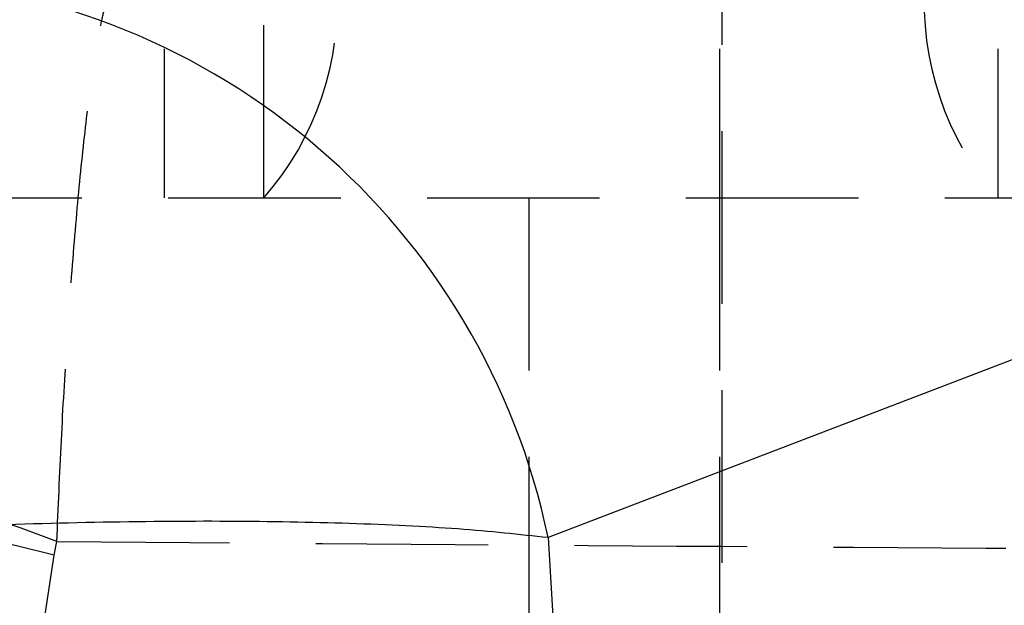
# Model space of a CAD drawing. Extents: x 62 to 368, y 48 to 256.
# Tile 13 of 41: x 87.49 to 94.74, y 64.36 to 68.67. Entities that reach past the tile are written whole.
import ezdxf

# ---------------------------------------------------------------- set-up
doc = ezdxf.new("R2010")
doc.units = 0
doc.linetypes.add('HIDDEN', pattern=[1.905, 1.27, -0.635])
doc.layers.get('0').update_dxf_attribs({"linetype": 'CONTINUOUS'})

msp = doc.modelspace()

# ---------------------------------------------------------------- linework, layer by layer
at = {"color": 7, "linetype": 'HIDDEN'}
for p, q in [((92.6594, 71.6619), (92.6594, 51.6619)), ((88.5542, 70.3619), (88.5542, 67.3619)), ((89.2873, 67.3619), (89.2873, 70.3619)), ((92.6407, 70.3619), (92.6407, 67.3619)), ((94.6903, 70.3619), (94.6903, 67.3619)), ((86.679, 67.3619), (99.2747, 67.3619)), ((91.2389, 67.3619), (91.2389, 63.2619)), ((92.6407, 67.3619), (92.6407, 54.6619)), ((87.744, 64.7321), (87.7646, 64.8334)), ((87.6141, 63.879), (87.744, 64.7321))]:
    msp.add_line(p, q, dxfattribs=at)
at = {"color": 7, "linetype": 'CONTINUOUS'}
for p, q in [((96.4843, 66.8196), (91.3803, 64.862)), ((91.3803, 64.862), (91.4502, 63.6557))]:
    msp.add_line(p, q, dxfattribs=at)
for centre, radius, start, end in [((92.5581, 66.084), 5.2071, 12.43282, 90.30009), ((91.4229, 65.7641), 5.1702, 11.77963, 86.86302), ((86.3194, 63.8071), 5.1697, 11.77425, 86.87525)]:
    msp.add_arc(centre, radius, start, end, dxfattribs=at)
at = {"color": 7, "linetype": 'HIDDEN'}
for centre, radius, start, end in [((87.662, 68.7962), 2.1676, 318.57187, 4.11975), ((96.3156, 68.7962), 2.1676, 175.88027, 221.4281), ((84.9102, 57.679), 7.7028, 68.24944, 101.44091), ((85.5056, 56.5562), 8.4767, 74.68832, 105.31168)]:
    msp.add_arc(centre, radius, start, end, dxfattribs=at)
for points, knots in [([(83.3823, 65.2288), (83.4632, 65.4724), (83.6249, 65.9596), (84.0104, 66.6606), (84.5081, 67.317), (85.1285, 67.9073), (85.8397, 68.3862), (86.4723, 68.6734), (87.2522, 68.9172), (87.789, 68.9934), (88.2022, 68.998), (88.2069, 68.998)], [0, 0, 0, 0, 0.114895, 0.229795, 0.357618, 0.485452, 0.617274, 0.749106, 0.805258, 0.9978, 1, 1, 1, 1]), ([(87.7646, 64.8334), (87.7752, 65.0834), (87.7965, 65.5833), (87.8391, 66.3154), (87.8895, 67.0122), (87.9483, 67.6531), (88.0121, 68.1904), (88.0663, 68.5298), (88.1313, 68.8381), (88.1743, 68.9587), (88.2065, 68.9976), (88.2069, 68.998)], [0, 0, 0, 0, 0.114889, 0.229783, 0.357606, 0.485441, 0.617238, 0.749044, 0.805254, 0.9978, 1, 1, 1, 1]), ([(87.7646, 64.8334), (89.5023, 64.8206), (92.9718, 64.7948), (96.4413, 64.7748), (98.1732, 64.7647)], [0, 0, 0, 0, 0.500831, 1, 1, 1, 1])]:
    msp.add_open_spline(points, degree=3, knots=knots, dxfattribs=at)
at = {"color": 7, "linetype": 'CONTINUOUS'}
msp.add_open_spline([(91.3803, 64.862), (91.1682, 64.8848), (90.744, 64.9305), (89.94, 64.9697), (89.0381, 64.9858), (88.0548, 64.9778), (87.0089, 64.9459), (85.9189, 64.8912), (84.806, 64.8137), (83.703, 64.7154), (82.6379, 64.5999), (81.9901, 64.5112), (81.6662, 64.4669)], degree=3, knots=[0, 0, 0, 0, 0.101433, 0.202865, 0.302212, 0.401556, 0.500079, 0.598601, 0.699298, 0.799995, 0.899997, 1, 1, 1, 1], dxfattribs=at)

doc.saveas('drawing.dxf')
